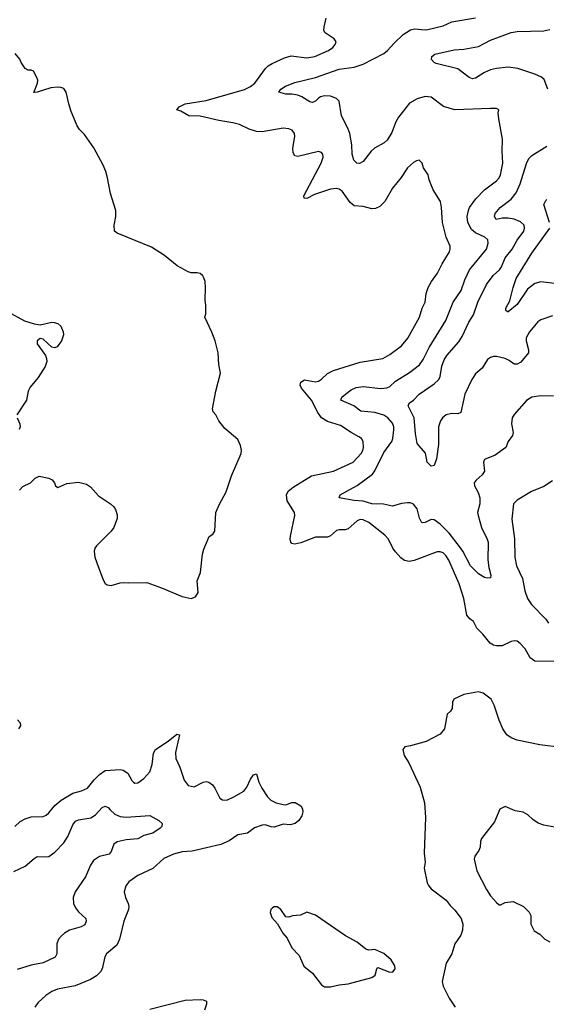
# Model space of a CAD drawing. Header units: inches. Extents: x 1771504 to 1971212, y 471788 to 643615.
# Tile 41 of 256: x 1841652 to 1845207, y 531650 to 538299. Entities that reach past the tile are written whole.
import ezdxf

# ---------------------------------------------------------------- set-up
doc = ezdxf.new("R2010")
doc.units = ezdxf.units.IN
doc.header["$MEASUREMENT"] = 0
doc.layers.add('B8543', color=7, linetype='Continuous')

msp = doc.modelspace()

# ---------------------------------------------------------------- linework, layer by layer
at = {"layer": 'B8543', "color": 5}
for points, elevation in [([(1845270, 533963.7), (1845130, 533966), (1845098.7, 533990), (1845064, 534050), (1845030, 534086.6), (1845010, 534101.3), (1844990, 534104.7), (1844970, 534098.9), (1844910, 534070.9), (1844870, 534069.8), (1844850, 534075.6), (1844828.6, 534088.6), (1844779.3, 534150), (1844738.7, 534190), (1844715.2, 534235.2), (1844690, 534252.6), (1844670, 534277.6), (1844650.4, 534390), (1844618.8, 534490), (1844549, 534649), (1844530, 534681), (1844510, 534698.2), (1844490, 534705.8), (1844470, 534706), (1844314.3, 534645.7), (1844280.5, 534640.5), (1844250, 534646), (1844224.8, 534664.8), (1844190, 534704.7), (1844171.8, 534730), (1844141.2, 534790), (1844117.5, 534817.5), (1844010, 534904.1), (1843970, 534921.6), (1843950, 534922.4), (1843930, 534915.3), (1843870, 534861), (1843850, 534853.5), (1843810, 534854), (1843790, 534849.7), (1843750, 534813.3), (1843730, 534804.4), (1843650, 534805.1), (1843550, 534766.4), (1843510, 534758), (1843490, 534760.9), (1843482, 534770), (1843478.3, 534790), (1843481.2, 534810), (1843510.6, 534950), (1843506.8, 534970), (1843458.1, 535050), (1843453.6, 535090), (1843465.6, 535114.4), (1843497.5, 535142.5), (1843622.6, 535217.4), (1843771.1, 535248.9), (1843903.5, 535310), (1843956.8, 535370), (1843968.7, 535390), (1843972.4, 535410), (1843970.6, 535450.6), (1843958.9, 535470), (1843942.6, 535482.6), (1843890, 535511.4), (1843818.9, 535558.9), (1843730, 535585), (1843689.5, 535609.5), (1843665.1, 535645.1), (1843622.7, 535730), (1843554.3, 535810), (1843546, 535830), (1843549.1, 535850.9), (1843574.1, 535865.9), (1843650, 535854.2), (1843670, 535858), (1843689.8, 535870.2), (1843730, 535910.3), (1843770.6, 535929.4), (1843950, 535985.4), (1844102.7, 536010), (1844150, 536036.9), (1844230, 536096), (1844273.1, 536146.9), (1844350.7, 536289.3), (1844369.8, 536350), (1844388.6, 536390), (1844395.6, 536450), (1844409.8, 536490), (1844431.1, 536530), (1844473, 536587), (1844504.5, 536650), (1844554.5, 536730), (1844559.2, 536750), (1844557.3, 536770), (1844530.7, 536830), (1844506.3, 536930), (1844500.5, 537030), (1844492, 537070), (1844442.7, 537150), (1844416.5, 537216.5), (1844409, 537250), (1844377.5, 537297.5), (1844369, 537330), (1844350, 537349), (1844330, 537345.2), (1844310, 537333.2), (1844270, 537299.3), (1844227.4, 537232.6), (1844170, 537160.9), (1844117.7, 537070), (1844082.5, 537037.5), (1844055.3, 537024.7), (1844030, 537022.4), (1843970, 537036.1), (1843910, 537041.5), (1843883.1, 537063.1), (1843830, 537139.8), (1843810, 537154.2), (1843790, 537159.8), (1843750, 537154), (1843641.4, 537118.6), (1843590, 537091.8), (1843573.2, 537093.2), (1843569.7, 537110), (1843688.4, 537330), (1843700.5, 537370), (1843697.6, 537390), (1843690, 537402.7), (1843670, 537409.6), (1843530, 537375.6), (1843510, 537379.5), (1843498.9, 537398.9), (1843495.8, 537430), (1843509.6, 537510), (1843507.3, 537530), (1843492.6, 537552.6), (1843470, 537562.4), (1843430, 537565.4), (1843290, 537540.9), (1843250, 537544.2), (1843200.4, 537560.4), (1843135.6, 537590), (1843090, 537603.1), (1842997.1, 537617.1), (1842870, 537646.6), (1842793.2, 537650), (1842740, 537680), (1842713.2, 537690), (1842729.4, 537710), (1842769.9, 537730.1), (1842910, 537753.1), (1843170, 537827.7), (1843210, 537847.6), (1843240.3, 537870), (1843311.4, 537968.6), (1843330, 537986.4), (1843357.7, 538002.3), (1843439, 538041), (1843486, 538054), (1843590, 538041.3), (1843645.2, 538050), (1843737.2, 538090), (1843765.2, 538110), (1843781.2, 538130), (1843788.7, 538150), (1843775.3, 538170), (1843715.3, 538210), (1843706, 538226), (1843706.6, 538250), (1843720.7, 538310)], 480), ([(1845255.8, 535755.8), (1845170, 535757.7), (1845110, 535748.7), (1845073.1, 535726.9), (1844990, 535633.3), (1844976.9, 535610), (1844973.1, 535570), (1844983.8, 535510), (1844978, 535490), (1844950.3, 535449.7), (1844933.4, 535410), (1844862.2, 535357.8), (1844790.4, 535329.6), (1844783, 535310), (1844790.3, 535250), (1844775.1, 535224.9), (1844732.7, 535190), (1844719.5, 535170), (1844723.1, 535150), (1844746.9, 535106.9), (1844757.8, 535070), (1844758.2, 535030), (1844742.3, 534970), (1844746.3, 534950), (1844768.7, 534868.7), (1844809.1, 534790), (1844814.9, 534770), (1844812.6, 534650), (1844819, 534599), (1844833, 534547), (1844830, 534529.3), (1844810, 534527.3), (1844790, 534532), (1844750, 534557.4), (1844696, 534610), (1844644, 534710), (1844622.1, 534742.1), (1844551.9, 534831.9), (1844490, 534892), (1844450, 534920.4), (1844430, 534922.7), (1844390, 534903.1), (1844370, 534900.5), (1844365, 534905), (1844352.2, 534932.2), (1844336.2, 534996.2), (1844310, 535027.8), (1844290, 535036.2), (1844270, 535037), (1844230, 535032), (1844170, 535013), (1844107.9, 535027.9), (1844030, 535028.4), (1843970, 535048.1), (1843910, 535052.1), (1843808.7, 535070), (1843816, 535090), (1843930, 535152.9), (1844033.3, 535230), (1844048.7, 535251.3), (1844110, 535374.9), (1844164.8, 535450), (1844172.3, 535470), (1844178.5, 535530), (1844178.4, 535550), (1844170, 535575.1), (1844136.9, 535610), (1844110, 535628.7), (1844050, 535646.2), (1843954.7, 535654.7), (1843907.6, 535690), (1843820.7, 535730), (1843827.3, 535750), (1843851.3, 535770), (1843890, 535799.2), (1843924.5, 535815.5), (1843970, 535820.9), (1844090, 535808.9), (1844130, 535812.8), (1844150, 535821.5), (1844190, 535857.8), (1844284.6, 535915.4), (1844351.1, 535968.9), (1844376.2, 536003.8), (1844415.8, 536084.2), (1844530, 536267), (1844577.7, 536390), (1844633, 536470), (1844658, 536542), (1844689.8, 536610), (1844803.1, 536750), (1844815.1, 536790), (1844811.4, 536811.4), (1844793, 536830), (1844730, 536859.5), (1844702.3, 536882.3), (1844676.5, 536930), (1844673.5, 536970), (1844681.2, 537010), (1844689.8, 537030), (1844731.9, 537088.1), (1844790, 537150.3), (1844871.1, 537210), (1844889.8, 537230), (1844898.4, 537250), (1844913, 537330), (1844909.8, 537410), (1844912.6, 537492.6), (1844886, 537630), (1844882, 537670), (1844886, 537690), (1844870, 537698), (1844830, 537699.3), (1844590, 537689.8), (1844512.8, 537712.8), (1844430, 537776.1), (1844390, 537780.3), (1844334.8, 537765.2), (1844284.1, 537735.9), (1844210, 537639.7), (1844191.5, 537610), (1844163.5, 537536.5), (1844133.9, 537486.1), (1844112.2, 537467.8), (1844047, 537430), (1844024.9, 537410), (1843970, 537340.7), (1843946.8, 537326.8), (1843928.7, 537330), (1843907, 537350), (1843897.4, 537390), (1843893.4, 537453.4), (1843880.4, 537530), (1843866.9, 537566.9), (1843825.4, 537650), (1843807.8, 537747.8), (1843790, 537766.6), (1843750, 537782), (1843710, 537784.4), (1843683, 537777), (1843670, 537769.6), (1843650, 537747.8), (1843630, 537740.4), (1843610, 537744.1), (1843557.1, 537777.1), (1843530, 537787.9), (1843490, 537795.4), (1843450, 537794.7), (1843402, 537810), (1843416, 537830), (1843446.6, 537850), (1843510, 537874.9), (1843648.8, 537908.8), (1843810, 537965.4), (1843910, 537978.5), (1843970, 537998.3), (1844110.7, 538070.7), (1844136.1, 538090), (1844180, 538140), (1844241, 538199), (1844289.5, 538230.5), (1844316.4, 538236.4), (1844389.8, 538230.2), (1844407.2, 538232.8), (1844510, 538256.9), (1844570, 538283.1), (1844730, 538310.3)], 460), ([(1845216.6, 537830), (1845193.7, 537893.7), (1845174.3, 537910), (1845130, 537931.2), (1845015.1, 537970), (1844950, 537977.5), (1844870, 537968.4), (1844830, 537959.1), (1844790, 537942.3), (1844730, 537904.4), (1844710, 537899.7), (1844687.3, 537907.3), (1844610, 537967.3), (1844463.9, 538003.9), (1844449.6, 538010), (1844431.2, 538030), (1844434, 538050), (1844454.8, 538065.2), (1844585.7, 538094.3), (1844650, 538098.6), (1844750, 538117.8), (1844830, 538159.7), (1844970, 538211.2), (1845010, 538219.2), (1845190, 538224), (1845230, 538232.9)], 440), ([(1841650, 535122), (1841674, 535146), (1841726, 535170), (1841756.4, 535203.6), (1841783.1, 535216.9), (1841850, 535201.6), (1841871.7, 535191.7), (1841888, 535170), (1841894.8, 535150), (1841910, 535140.5), (1841970, 535165.5), (1842050, 535176.3), (1842102.5, 535162.5), (1842130, 535144), (1842183.7, 535083.7), (1842266, 535030), (1842286.8, 535010), (1842298.8, 534990), (1842310, 534954), (1842310.7, 534930), (1842287.3, 534870), (1842270, 534845.2), (1842170, 534745.2), (1842159.1, 534730), (1842155.5, 534710), (1842160.4, 534670), (1842172.4, 534630), (1842215.9, 534515.9), (1842230, 534491.3), (1842242.5, 534482.5), (1842270, 534477.3), (1842330, 534496.3), (1842350, 534498), (1842390, 534494.9), (1842510, 534498), (1842610, 534463.1), (1842750, 534403.8), (1842809.2, 534390.8), (1842838, 534402), (1842856, 534430), (1842849.6, 534510.4), (1842873.4, 534566.6), (1842887, 534690), (1842895.9, 534724.1), (1842932, 534808), (1842955.6, 534824.4), (1842970, 534844.7), (1842975.8, 534970), (1842998, 535022), (1843045.3, 535110), (1843081.4, 535218.6), (1843146.6, 535370), (1843149.6, 535389.6), (1843142.3, 535422.3), (1843124.2, 535464.2), (1843038, 535538), (1842997.2, 535590), (1842977.2, 535630), (1842959, 535650), (1842953.2, 535670), (1842977, 535790), (1843008.1, 535911.9), (1842996.3, 535970), (1842991.1, 536050), (1842971.1, 536131.1), (1842950, 536188.7), (1842902, 536290), (1842908.4, 536311.6), (1842909, 536370), (1842903.7, 536403.7), (1842907.6, 536490), (1842903.6, 536530), (1842894.9, 536554.9), (1842887.9, 536567.9), (1842870, 536583.7), (1842850, 536589.5), (1842810, 536589.6), (1842790, 536596.2), (1842715.5, 536635.5), (1842630, 536706.3), (1842542, 536762), (1842310, 536856), (1842293.2, 536870), (1842289.5, 536910), (1842300.7, 536970), (1842301.3, 537010), (1842265.2, 537125.2), (1842245.3, 537230), (1842232.8, 537272.8), (1842216.2, 537316.2), (1842153.4, 537433.4), (1842090, 537522.4), (1842057, 537557), (1842041.3, 537581.3), (1841999.4, 537679.4), (1841983.2, 537730), (1841966.6, 537810), (1841950, 537832.9), (1841930, 537840.8), (1841910, 537842.4), (1841861.8, 537838.2), (1841769.4, 537809.4), (1841746.8, 537806.8), (1841772.7, 537870), (1841774, 537890), (1841769.1, 537909.1), (1841746, 537950), (1841730, 537958), (1841710, 537958), (1841689.2, 537969.2), (1841662, 538010), (1841653.2, 538033.2), (1841622, 538070)], 520), ([(1845250, 536298.7), (1845170, 536272), (1845150, 536259.2), (1845092.9, 536190), (1845072, 536150), (1845072.2, 536130), (1845086.4, 536070), (1845086, 536050), (1845035.1, 535984.9), (1845010, 535971.6), (1844990, 535972), (1844956.6, 535996.6), (1844930, 536009.6), (1844870, 536024.7), (1844850, 536024), (1844830, 536017.2), (1844810, 536003), (1844774.4, 535945.6), (1844730, 535907.4), (1844705, 535870), (1844656.3, 535770), (1844630, 535645.1), (1844610, 535637.2), (1844570, 535639.4), (1844530.4, 535630), (1844505.8, 535610), (1844492.2, 535590), (1844478.5, 535550), (1844478.6, 535430), (1844465.8, 535334.2), (1844450, 535289.2), (1844430, 535282.7), (1844403.7, 535310), (1844390.8, 535370.8), (1844335.8, 535435.8), (1844324, 535504), (1844316.3, 535610), (1844275.8, 535690), (1844278.3, 535701.7), (1844282, 535710), (1844310, 535728.8), (1844349.6, 535770), (1844450, 535839.7), (1844481.3, 535870), (1844491, 535890), (1844502, 535958), (1844517.5, 536002.5), (1844535.3, 536030), (1844616.3, 536123.7), (1844640, 536160), (1844684.4, 536255.6), (1844714.9, 536305.1), (1844745, 536390), (1844803.9, 536510), (1844848.7, 536571.3), (1844891.4, 536610), (1844904.7, 536630), (1844929.1, 536690.9), (1844977.5, 536750), (1845010.4, 536809.6), (1845054.4, 536870), (1845060.8, 536890), (1845057.6, 536910), (1845033.1, 536933.1), (1844990, 536951.6), (1844950, 536959.4), (1844910, 536958.9), (1844869.8, 536949.8), (1844857.4, 536970), (1844863.1, 536990), (1844895.1, 537030), (1844970, 537087.2), (1845003.9, 537130), (1845029.9, 537190), (1845072.8, 537327.2), (1845090, 537362), (1845110, 537381.3), (1845210, 537445.5)], 440), ([(1845228.4, 536930), (1845189.7, 537050), (1845203.3, 537076.7), (1845210, 537084)], 420), ([(1845262, 536518), (1845170, 536528.7), (1845130, 536518), (1845081.3, 536478.7), (1845010, 536376.2), (1844950, 536325.2), (1844945.6, 536325.6), (1844934.6, 536334.6), (1844933.2, 536350), (1844960.5, 536399.5), (1844982.4, 536490), (1845004.5, 536550), (1845110, 536721.5), (1845230.6, 536890)], 420), ([(1841570, 536327.4), (1841685.1, 536265.1), (1841750, 536244.4), (1841790, 536238), (1841870, 536255.5), (1841885.1, 536254.9), (1841910, 536247.3), (1841930.5, 536230), (1841946.8, 536190), (1841947.3, 536170), (1841934, 536130), (1841906, 536090), (1841890, 536082), (1841870, 536087.3), (1841810, 536141.3), (1841790, 536146), (1841770.4, 536130), (1841770.3, 536110), (1841825.7, 536030), (1841834, 536010), (1841835.8, 535990), (1841823.8, 535956.2), (1841777.7, 535882.3), (1841722.2, 535817.8), (1841710.3, 535790), (1841699.1, 535730), (1841633.4, 535630)], 520), ([(1841635.6, 535610), (1841653.6, 535570), (1841655.8, 535550), (1841649.3, 535530.7)], 520), ([(1845250, 535183.7), (1845190, 535147), (1845107.3, 535112.7), (1845010, 535055.1), (1844986, 535030), (1844974.4, 534925.6), (1844991.9, 534791.9), (1844994, 534670), (1845006.4, 534610), (1845046, 534526), (1845062, 534442), (1845079.6, 534390), (1845107.4, 534350), (1845203.1, 534250), (1845223.1, 534223.1)], 480), ([(1845310, 533384.7), (1845162.6, 533402.6), (1845010, 533433.3), (1844969.5, 533450), (1844941.6, 533470), (1844913.3, 533510), (1844888.6, 533568.6), (1844856.3, 533670), (1844835.1, 533710), (1844782, 533750), (1844750, 533759.3), (1844650, 533741.3), (1844584, 533710), (1844574, 533690), (1844572.5, 533647.5), (1844561, 533630), (1844538.8, 533610), (1844520.7, 533510), (1844490, 533474), (1844395.9, 533424.1), (1844290, 533394), (1844251.1, 533388.9), (1844238, 533370), (1844246.8, 533330), (1844279.5, 533279.5), (1844355.3, 533115.3), (1844385.5, 533010), (1844392.7, 532910), (1844383.6, 532670), (1844389.1, 532610), (1844381.8, 532570), (1844403.6, 532470), (1844411.5, 532451.5), (1844429.1, 532429.1), (1844532, 532352), (1844557.7, 532317.7), (1844590, 532285.5), (1844631.4, 532230), (1844642.7, 532190), (1844640.9, 532150), (1844630, 532116), (1844590, 532057), (1844568.9, 531990), (1844532, 531927.9), (1844504.1, 531804.1), (1844511.3, 531771.3), (1844550.4, 531690), (1844592, 531630)], 520), ([(1841638, 533570), (1841656, 533550), (1841658.8, 533530), (1841644.7, 533510)], 480), ([(1841619.8, 532850), (1841656, 532884), (1841690, 532902.9), (1841730, 532915.9), (1841810, 532917.8), (1841830, 532926), (1841850, 532943.7), (1841888.8, 532991.2), (1841932.8, 533027.2), (1842010, 533076.1), (1842070, 533091.1), (1842109.7, 533110), (1842154.1, 533165.9), (1842190, 533202.4), (1842230, 533228.1), (1842330, 533236.1), (1842351.1, 533231.1), (1842383.1, 533210), (1842410, 533160.7), (1842420.7, 533150), (1842430, 533143.8), (1842450, 533144.9), (1842490, 533174), (1842530, 533220.5), (1842547, 533270), (1842554.5, 533345.5), (1842568.8, 533370), (1842653.7, 533426.3), (1842713.4, 533473.4), (1842730.4, 533470.4), (1842703.9, 533350), (1842706.5, 533310), (1842732.7, 533250), (1842762.2, 533162.2), (1842790, 533128.2), (1842830, 533118.4), (1842890, 533150.4), (1842910, 533154), (1842930, 533150.4), (1842952.8, 533132.8), (1842970.5, 533110), (1843002.4, 533042.4), (1843022, 533030), (1843050, 533028.9), (1843097, 533050), (1843164.7, 533090), (1843184.5, 533115.5), (1843210, 533170.6), (1843230, 533199.1), (1843250, 533206), (1843265.7, 533150), (1843286.3, 533110), (1843326, 533050), (1843347.9, 533027.9), (1843384, 533010), (1843430, 532998.9), (1843450, 532997.6), (1843490, 533011.8), (1843513, 533013), (1843550, 532990.6), (1843562, 532970), (1843564, 532950), (1843558, 532922), (1843536, 532890), (1843511, 532870), (1843477.3, 532862.7), (1843430, 532865.1), (1843370, 532846), (1843350, 532847.2), (1843310, 532861.1), (1843290, 532859.1), (1843237.8, 532842.2), (1843190, 532805.4), (1843125.5, 532794.5), (1843065.5, 532754.5), (1843010, 532729.1), (1842816.3, 532683.7), (1842750, 532678.3), (1842690, 532663.2), (1842625, 532635), (1842550, 532565.8), (1842450, 532520.5), (1842390, 532475.6), (1842368.4, 532450), (1842357.6, 532410), (1842367, 532370), (1842384.9, 532330), (1842388.9, 532310), (1842386.7, 532290), (1842355.8, 532210), (1842326.9, 532090), (1842307.7, 532050), (1842239, 531990), (1842227.9, 531970), (1842209, 531890), (1842197.7, 531870), (1842170, 531840.9), (1842130, 531816.8), (1842026.6, 531773.4), (1841908.4, 531751.6), (1841870, 531735.8), (1841828, 531710), (1841777.6, 531662.4), (1841753.4, 531630)], 480), ([(1841613.8, 532546.2), (1841690, 532583.2), (1841750, 532635.3), (1841770, 532646.7), (1841830, 532644.4), (1841850, 532648.4), (1841890, 532677.1), (1841950, 532739.5), (1841977.5, 532782.5), (1842010, 532860.5), (1842030, 532886.4), (1842050, 532895.8), (1842132.2, 532907.8), (1842163.7, 532930), (1842210, 532978.4), (1842230, 532988.4), (1842250, 532979.3), (1842262.5, 532962.5), (1842294.7, 532934.7), (1842330, 532917.6), (1842370, 532913), (1842530, 532924.9), (1842590.8, 532890), (1842614.8, 532870), (1842610.7, 532850), (1842600.9, 532839.1), (1842550, 532806.3), (1842490.3, 532789.7), (1842450, 532766.6), (1842370, 532760.8), (1842310, 532745.7), (1842288.8, 532730), (1842270, 532681.2), (1842256.1, 532663.9), (1842190, 532648.4), (1842150, 532620.5), (1842130.2, 532590), (1842097.2, 532510), (1842027.2, 532410), (1842013.4, 532370), (1842015.6, 532330), (1842030, 532300.5), (1842050, 532274.4), (1842098.4, 532230), (1842100.3, 532210), (1842092.6, 532187.4), (1842067.8, 532172.2), (1841988, 532150), (1841954.4, 532130), (1841932.4, 532110), (1841914.9, 532090), (1841902, 532058), (1841903.1, 531990), (1841891.4, 531968.6), (1841810, 531929.8), (1841730, 531913.8), (1841635.3, 531884.7)], 460), ([(1845264.9, 532844.9), (1845190, 532859.6), (1845152.7, 532872.7), (1845116.6, 532896.6), (1845082, 532930), (1845050, 532947.6), (1844997.1, 532957.1), (1844930, 532984.5), (1844892.7, 532967.3), (1844858.3, 532881.7), (1844770.6, 532770), (1844762, 532750), (1844760.5, 532710), (1844751.7, 532688.3), (1844723.7, 532650), (1844720.3, 532630), (1844738, 532550), (1844803.9, 532423.9), (1844830, 532383.1), (1844870, 532338), (1844890, 532322), (1844898, 532322), (1844930, 532336), (1844983.6, 532343.6), (1845054, 532310), (1845091.1, 532271.1), (1845102, 532250), (1845102.8, 532190), (1845126.2, 532146.2), (1845164, 532124), (1845198, 532090), (1845230, 532071.3)], 540), ([(1842530, 531616.2), (1842770, 531677.8), (1842870, 531682.3), (1842890, 531679.5), (1842913.4, 531670), (1842912.7, 531650), (1842900.4, 531610)], 480)]:
    msp.add_lwpolyline(points, dxfattribs=dict(at, elevation=elevation))
at = {"layer": 'B8543', "color": 5, "elevation": 520}
msp.add_lwpolyline([(1843390, 532308), (1843370, 532307.6), (1843359.2, 532300.8), (1843348, 532290), (1843343, 532270), (1843355.1, 532235.1), (1843393, 532193), (1843428.2, 532130), (1843457, 532097), (1843490, 532030.7), (1843538.3, 531978.3), (1843570, 531908), (1843630, 531859.1), (1843690, 531780.7), (1843710, 531767.7), (1843750, 531768.4), (1843810, 531781.3), (1843870, 531787.6), (1844028.8, 531831.2), (1844052.5, 531847.5), (1844063.6, 531890), (1844070, 531898), (1844150, 531866.7), (1844171.1, 531868.9), (1844187.6, 531890), (1844185.1, 531910), (1844159.1, 531950), (1844110, 531993.5), (1844050, 532018.7), (1844010, 532014.5), (1843990, 532022.4), (1843930, 532069.7), (1843852.6, 532112.6), (1843650, 532251.6), (1843590, 532272), (1843548, 532252), (1843493.7, 532246.3), (1843470, 532237.2), (1843450, 532241.2), (1843416.2, 532290)], close=True, dxfattribs=at)

doc.saveas('drawing.dxf')
